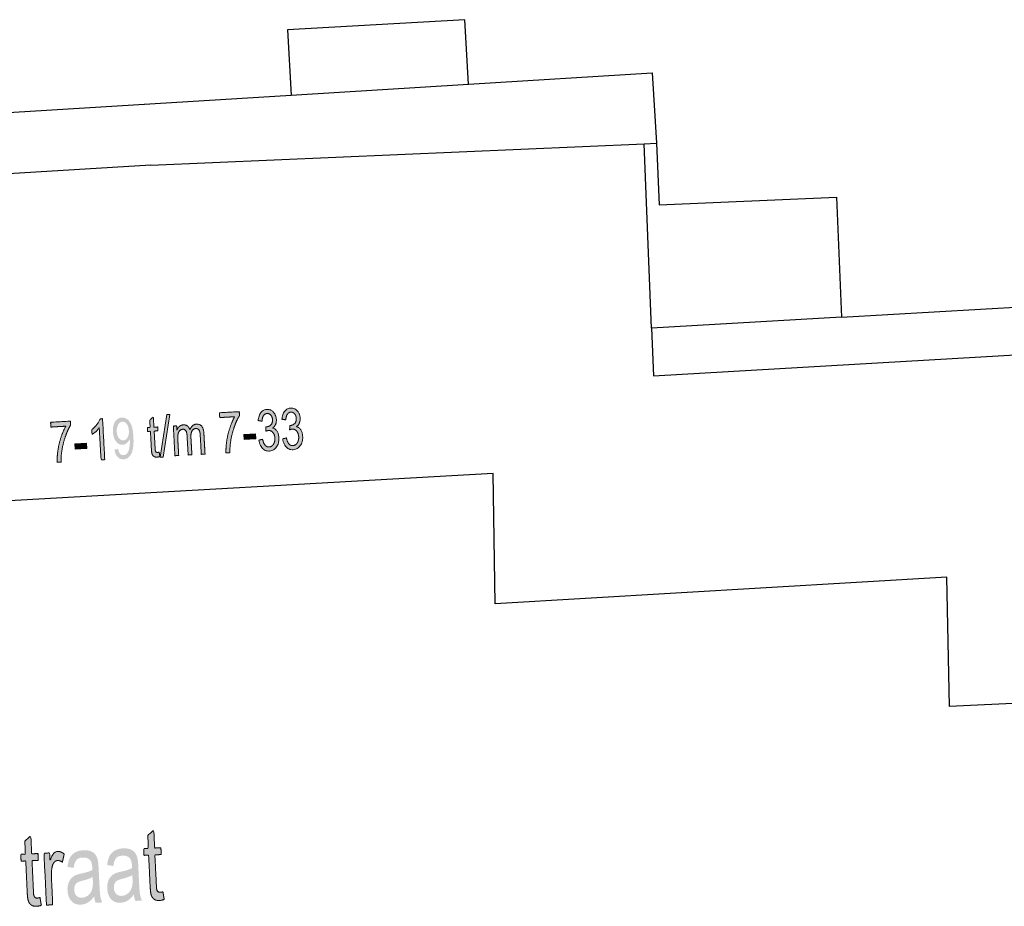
# Model space of a CAD drawing. Header units: metres. Extents: x 134521 to 134907, y 396000 to 396359.
# Tile 18 of 135: x 134691 to 134715, y 396049 to 396071. Entities that reach past the tile are written whole.
import ezdxf

# ---------------------------------------------------------------- set-up
doc = ezdxf.new("R2010")
doc.units = ezdxf.units.M
doc.header["$MEASUREMENT"] = 0

msp = doc.modelspace()

# ---------------------------------------------------------------- hatches: boundary and pattern name
at = {"linetype": 'Continuous', "lineweight": 0, "extrusion": (0, 0, -1)}
h = msp.add_hatch(color=251, dxfattribs=at)
edge = h.paths.add_edge_path()
edge.add_line((-134695.993, 396060.987), (-134695.986, 396061.105))
edge.add_line((-134695.986, 396061.105), (-134696.47, 396061.132))
edge.add_line((-134696.47, 396061.132), (-134696.476, 396061.036))
edge.add_spline(control_points=[(-134696.476, 396061.036), (-134696.41, 396060.931), (-134696.349, 396060.759), (-134696.288, 396060.587), (-134696.26, 396060.407), (-134696.24, 396060.28), (-134696.24, 396060.13)], knot_values=[0, 0, 0, 0.333333, 0.333333, 0.666667, 0.666667, 1, 1, 1], degree=2, periodic=0)
edge.add_line((-134696.24, 396060.13), (-134696.146, 396060.125))
edge.add_spline(control_points=[(-134696.146, 396060.125), (-134696.141, 396060.243), (-134696.164, 396060.412), (-134696.188, 396060.58), (-134696.242, 396060.739), (-134696.295, 396060.897), (-134696.359, 396061.007)], knot_values=[0, 0, 0, 0.333333, 0.333333, 0.666667, 0.666667, 1, 1, 1], degree=2, periodic=0)
edge.add_line((-134696.359, 396061.007), (-134695.993, 396060.987))
h = msp.add_hatch(color=251, dxfattribs=at)
edge = h.paths.add_edge_path()
edge.add_line((-134696.95, 396060.436), (-134697.041, 396060.457))
edge.add_spline(control_points=[(-134697.041, 396060.457), (-134697.063, 396060.353), (-134697.103, 396060.31), (-134697.144, 396060.266), (-134697.199, 396060.269), (-134697.264, 396060.272), (-134697.305, 396060.335), (-134697.346, 396060.397), (-134697.341, 396060.486), (-134697.337, 396060.57), (-134697.292, 396060.623), (-134697.248, 396060.675), (-134697.184, 396060.672), (-134697.158, 396060.67), (-134697.12, 396060.654)], knot_values=[0, 0, 0, 0.142857, 0.142857, 0.285714, 0.285714, 0.428571, 0.428571, 0.571429, 0.571429, 0.714286, 0.714286, 0.857143, 0.857143, 1, 1, 1], degree=2, periodic=0)
edge.add_line((-134697.12, 396060.654), (-134697.124, 396060.762))
edge.add_spline(control_points=[(-134697.124, 396060.762), (-134697.133, 396060.761), (-134697.139, 396060.762), (-134697.198, 396060.765), (-134697.242, 396060.808), (-134697.287, 396060.852), (-134697.282, 396060.937), (-134697.279, 396061.004), (-134697.242, 396061.047), (-134697.205, 396061.089), (-134697.151, 396061.086), (-134697.097, 396061.083), (-134697.064, 396061.036), (-134697.031, 396060.989), (-134697.026, 396060.898)], knot_values=[0, 0, 0, 0.142857, 0.142857, 0.285714, 0.285714, 0.428571, 0.428571, 0.571429, 0.571429, 0.714286, 0.714286, 0.857143, 0.857143, 1, 1, 1], degree=2, periodic=0)
edge.add_line((-134697.026, 396060.898), (-134696.933, 396060.915))
edge.add_spline(control_points=[(-134696.933, 396060.915), (-134696.943, 396061.039), (-134696.999, 396061.11), (-134697.055, 396061.181), (-134697.144, 396061.186), (-134697.205, 396061.19), (-134697.258, 396061.158), (-134697.312, 396061.125), (-134697.343, 396061.066), (-134697.373, 396061.008), (-134697.377, 396060.94), (-134697.381, 396060.875), (-134697.358, 396060.82), (-134697.335, 396060.766), (-134697.285, 396060.732), (-134697.353, 396060.715), (-134697.393, 396060.653), (-134697.433, 396060.591), (-134697.439, 396060.494), (-134697.446, 396060.363), (-134697.38, 396060.268), (-134697.313, 396060.174), (-134697.204, 396060.168), (-134697.106, 396060.162), (-134697.036, 396060.237), (-134696.967, 396060.311), (-134696.95, 396060.436)], knot_values=[0, 0, 0, 0.076923, 0.076923, 0.153846, 0.153846, 0.230769, 0.230769, 0.307692, 0.307692, 0.384615, 0.384615, 0.461538, 0.461538, 0.538462, 0.538462, 0.615385, 0.615385, 0.692308, 0.692308, 0.769231, 0.769231, 0.846154, 0.846154, 0.923077, 0.923077, 1, 1, 1], degree=2, periodic=0)
h = msp.add_hatch(color=251, dxfattribs=at)
edge = h.paths.add_edge_path()
edge.add_line((-134697.532, 396060.468), (-134697.623, 396060.489))
edge.add_spline(control_points=[(-134697.623, 396060.489), (-134697.645, 396060.386), (-134697.685, 396060.342), (-134697.726, 396060.298), (-134697.78, 396060.301), (-134697.846, 396060.305), (-134697.887, 396060.367), (-134697.928, 396060.43), (-134697.923, 396060.518), (-134697.918, 396060.603), (-134697.874, 396060.655), (-134697.829, 396060.708), (-134697.766, 396060.704), (-134697.74, 396060.703), (-134697.701, 396060.687)], knot_values=[0, 0, 0, 0.142857, 0.142857, 0.285714, 0.285714, 0.428571, 0.428571, 0.571429, 0.571429, 0.714286, 0.714286, 0.857143, 0.857143, 1, 1, 1], degree=2, periodic=0)
edge.add_line((-134697.701, 396060.687), (-134697.706, 396060.795))
edge.add_spline(control_points=[(-134697.706, 396060.795), (-134697.715, 396060.794), (-134697.721, 396060.794), (-134697.779, 396060.798), (-134697.824, 396060.841), (-134697.869, 396060.885), (-134697.864, 396060.97), (-134697.86, 396061.037), (-134697.823, 396061.079), (-134697.787, 396061.122), (-134697.733, 396061.119), (-134697.679, 396061.116), (-134697.646, 396061.068), (-134697.613, 396061.021), (-134697.607, 396060.931)], knot_values=[0, 0, 0, 0.142857, 0.142857, 0.285714, 0.285714, 0.428571, 0.428571, 0.571429, 0.571429, 0.714286, 0.714286, 0.857143, 0.857143, 1, 1, 1], degree=2, periodic=0)
edge.add_line((-134697.607, 396060.931), (-134697.514, 396060.948))
edge.add_spline(control_points=[(-134697.514, 396060.948), (-134697.524, 396061.072), (-134697.58, 396061.143), (-134697.636, 396061.214), (-134697.725, 396061.219), (-134697.786, 396061.222), (-134697.84, 396061.19), (-134697.894, 396061.158), (-134697.924, 396061.099), (-134697.955, 396061.04), (-134697.959, 396060.972), (-134697.962, 396060.908), (-134697.939, 396060.853), (-134697.916, 396060.799), (-134697.867, 396060.764), (-134697.935, 396060.748), (-134697.975, 396060.685), (-134698.015, 396060.623), (-134698.02, 396060.527), (-134698.028, 396060.396), (-134697.961, 396060.301), (-134697.895, 396060.206), (-134697.786, 396060.2), (-134697.687, 396060.195), (-134697.618, 396060.269), (-134697.548, 396060.344), (-134697.532, 396060.468)], knot_values=[0, 0, 0, 0.076923, 0.076923, 0.153846, 0.153846, 0.230769, 0.230769, 0.307692, 0.307692, 0.384615, 0.384615, 0.461538, 0.461538, 0.538462, 0.538462, 0.615385, 0.615385, 0.692308, 0.692308, 0.769231, 0.769231, 0.846154, 0.846154, 0.923077, 0.923077, 1, 1, 1], degree=2, periodic=0)
h = msp.add_hatch(color=251, dxfattribs=at)
edge = h.paths.add_edge_path()
edge.add_line((-134691.866, 396060.755), (-134691.859, 396060.873))
edge.add_line((-134691.859, 396060.873), (-134692.344, 396060.9))
edge.add_line((-134692.344, 396060.9), (-134692.349, 396060.805))
edge.add_spline(control_points=[(-134692.349, 396060.805), (-134692.284, 396060.699), (-134692.223, 396060.527), (-134692.162, 396060.355), (-134692.134, 396060.175), (-134692.113, 396060.049), (-134692.114, 396059.899)], knot_values=[0, 0, 0, 0.333333, 0.333333, 0.666667, 0.666667, 1, 1, 1], degree=2, periodic=0)
edge.add_line((-134692.114, 396059.899), (-134692.019, 396059.894))
edge.add_spline(control_points=[(-134692.019, 396059.894), (-134692.014, 396060.012), (-134692.038, 396060.18), (-134692.062, 396060.349), (-134692.115, 396060.507), (-134692.168, 396060.666), (-134692.232, 396060.776)], knot_values=[0, 0, 0, 0.333333, 0.333333, 0.666667, 0.666667, 1, 1, 1], degree=2, periodic=0)
edge.add_line((-134692.232, 396060.776), (-134691.866, 396060.755))
h = msp.add_hatch(color=251, dxfattribs=at)
edge = h.paths.add_edge_path()
edge.add_line((-134693.184, 396059.959), (-134693.092, 396059.954))
edge.add_line((-134693.092, 396059.954), (-134693.048, 396060.735))
edge.add_spline(control_points=[(-134693.048, 396060.735), (-134693.017, 396060.691), (-134692.966, 396060.645), (-134692.914, 396060.6), (-134692.873, 396060.577)], knot_values=[0, 0, 0, 0.5, 0.5, 1, 1, 1], degree=2, periodic=0)
edge.add_line((-134692.873, 396060.577), (-134692.866, 396060.695))
edge.add_spline(control_points=[(-134692.866, 396060.695), (-134692.941, 396060.748), (-134692.994, 396060.82), (-134693.048, 396060.892), (-134693.069, 396060.958)], knot_values=[0, 0, 0, 0.5, 0.5, 1, 1, 1], degree=2, periodic=0)
edge.add_line((-134693.069, 396060.958), (-134693.128, 396060.961))
edge.add_line((-134693.128, 396060.961), (-134693.184, 396059.959))
h = msp.add_hatch(color=251, dxfattribs=at)
edge = h.paths.add_edge_path()
edge.add_line((-134693.42, 396060.204), (-134693.508, 396060.22))
edge.add_spline(control_points=[(-134693.508, 396060.22), (-134693.524, 396060.137), (-134693.558, 396060.102), (-134693.592, 396060.066), (-134693.641, 396060.069), (-134693.683, 396060.071), (-134693.714, 396060.099), (-134693.745, 396060.126), (-134693.762, 396060.171), (-134693.78, 396060.215), (-134693.79, 396060.29), (-134693.8, 396060.364), (-134693.795, 396060.44), (-134693.795, 396060.448), (-134693.793, 396060.465), (-134693.769, 396060.405), (-134693.723, 396060.365), (-134693.678, 396060.326), (-134693.622, 396060.323), (-134693.529, 396060.318), (-134693.46, 396060.404), (-134693.391, 396060.49), (-134693.382, 396060.638), (-134693.374, 396060.789), (-134693.436, 396060.886), (-134693.498, 396060.982), (-134693.599, 396060.988), (-134693.672, 396060.992), (-134693.735, 396060.943), (-134693.799, 396060.894), (-134693.835, 396060.798), (-134693.872, 396060.703), (-134693.883, 396060.519), (-134693.893, 396060.328), (-134693.868, 396060.213), (-134693.844, 396060.098), (-134693.786, 396060.035), (-134693.727, 396059.973), (-134693.645, 396059.968), (-134693.557, 396059.963), (-134693.498, 396060.025), (-134693.438, 396060.087), (-134693.42, 396060.204)], knot_values=[0, 0, 0, 0.047619, 0.047619, 0.095238, 0.095238, 0.142857, 0.142857, 0.190476, 0.190476, 0.238095, 0.238095, 0.285714, 0.285714, 0.333333, 0.333333, 0.380952, 0.380952, 0.428571, 0.428571, 0.47619, 0.47619, 0.52381, 0.52381, 0.571429, 0.571429, 0.619048, 0.619048, 0.666667, 0.666667, 0.714286, 0.714286, 0.761905, 0.761905, 0.809524, 0.809524, 0.857143, 0.857143, 0.904762, 0.904762, 0.952381, 0.952381, 1, 1, 1], degree=2, periodic=0)
edge = h.paths.add_edge_path(flags=16)
edge.add_spline(control_points=[(-134693.772, 396060.665), (-134693.766, 396060.771), (-134693.721, 396060.831), (-134693.675, 396060.89), (-134693.616, 396060.887), (-134693.554, 396060.884), (-134693.513, 396060.814), (-134693.471, 396060.745), (-134693.477, 396060.639), (-134693.483, 396060.543), (-134693.529, 396060.486), (-134693.575, 396060.429), (-134693.639, 396060.433), (-134693.702, 396060.436), (-134693.74, 396060.498), (-134693.778, 396060.56), (-134693.772, 396060.665)], knot_values=[0, 0, 0, 0.125, 0.125, 0.25, 0.25, 0.375, 0.375, 0.5, 0.5, 0.625, 0.625, 0.75, 0.75, 0.875, 0.875, 1, 1, 1], degree=2, periodic=0)
h = msp.add_hatch(color=251, dxfattribs=at)
edge = h.paths.add_edge_path()
edge.add_line((-134694.512, 396060.143), (-134694.531, 396060.035))
edge.add_spline(control_points=[(-134694.531, 396060.035), (-134694.493, 396060.022), (-134694.462, 396060.021), (-134694.412, 396060.018), (-134694.383, 396060.037), (-134694.355, 396060.057), (-134694.341, 396060.091), (-134694.328, 396060.125), (-134694.322, 396060.235)], knot_values=[0, 0, 0, 0.25, 0.25, 0.5, 0.5, 0.75, 0.75, 1, 1, 1], degree=2, periodic=0)
edge.add_line((-134694.322, 396060.235), (-134694.299, 396060.652))
edge.add_line((-134694.299, 396060.652), (-134694.231, 396060.648))
edge.add_line((-134694.231, 396060.648), (-134694.226, 396060.743))
edge.add_line((-134694.226, 396060.743), (-134694.293, 396060.747))
edge.add_line((-134694.293, 396060.747), (-134694.283, 396060.926))
edge.add_line((-134694.283, 396060.926), (-134694.371, 396061.005))
edge.add_line((-134694.371, 396061.005), (-134694.385, 396060.752))
edge.add_line((-134694.385, 396060.752), (-134694.477, 396060.757))
edge.add_line((-134694.477, 396060.757), (-134694.483, 396060.662))
edge.add_line((-134694.483, 396060.662), (-134694.391, 396060.657))
edge.add_line((-134694.391, 396060.657), (-134694.414, 396060.233))
edge.add_spline(control_points=[(-134694.414, 396060.233), (-134694.417, 396060.181), (-134694.423, 396060.166), (-134694.429, 396060.151), (-134694.44, 396060.143), (-134694.452, 396060.135), (-134694.472, 396060.136), (-134694.487, 396060.137), (-134694.512, 396060.143)], knot_values=[0, 0, 0, 0.25, 0.25, 0.5, 0.5, 0.75, 0.75, 1, 1, 1], degree=2, periodic=0)
for points in [[(-134694.54, 396060.018), (-134694.614, 396060.022), (-134694.773, 396061.066), (-134694.699, 396061.062)], [(-134696.589, 396060.451), (-134696.872, 396060.466), (-134696.865, 396060.59), (-134696.582, 396060.574)], [(-134692.462, 396060.219), (-134692.745, 396060.235), (-134692.738, 396060.358), (-134692.455, 396060.343)]]:
    msp.add_hatch(color=251, dxfattribs=at).paths.add_polyline_path(points)
h = msp.add_hatch(color=251, dxfattribs=at)
edge = h.paths.add_edge_path()
edge.add_line((-134694.898, 396060.055), (-134694.858, 396060.779))
edge.add_line((-134694.858, 396060.779), (-134694.94, 396060.783))
edge.add_line((-134694.94, 396060.783), (-134694.946, 396060.681))
edge.add_spline(control_points=[(-134694.946, 396060.681), (-134694.968, 396060.736), (-134695.009, 396060.771), (-134695.05, 396060.806), (-134695.104, 396060.809), (-134695.164, 396060.812), (-134695.204, 396060.781), (-134695.245, 396060.749), (-134695.264, 396060.69), (-134695.321, 396060.821), (-134695.425, 396060.827), (-134695.506, 396060.831), (-134695.552, 396060.774), (-134695.599, 396060.717), (-134695.606, 396060.593)], knot_values=[0, 0, 0, 0.142857, 0.142857, 0.285714, 0.285714, 0.428571, 0.428571, 0.571429, 0.571429, 0.714286, 0.714286, 0.857143, 0.857143, 1, 1, 1], degree=2, periodic=0)
edge.add_line((-134695.606, 396060.593), (-134695.634, 396060.096))
edge.add_line((-134695.634, 396060.096), (-134695.542, 396060.091))
edge.add_line((-134695.542, 396060.091), (-134695.517, 396060.547))
edge.add_spline(control_points=[(-134695.517, 396060.547), (-134695.513, 396060.62), (-134695.502, 396060.652), (-134695.491, 396060.684), (-134695.466, 396060.702), (-134695.442, 396060.721), (-134695.41, 396060.719), (-134695.353, 396060.716), (-134695.318, 396060.663), (-134695.283, 396060.61), (-134695.289, 396060.498)], knot_values=[0, 0, 0, 0.2, 0.2, 0.4, 0.4, 0.6, 0.6, 0.8, 0.8, 1, 1, 1], degree=2, periodic=0)
edge.add_line((-134695.289, 396060.498), (-134695.313, 396060.078))
edge.add_line((-134695.313, 396060.078), (-134695.221, 396060.073))
edge.add_line((-134695.221, 396060.073), (-134695.195, 396060.543))
edge.add_spline(control_points=[(-134695.195, 396060.543), (-134695.19, 396060.625), (-134695.165, 396060.664), (-134695.14, 396060.704), (-134695.089, 396060.701), (-134695.05, 396060.699), (-134695.019, 396060.67), (-134694.987, 396060.641), (-134694.976, 396060.587), (-134694.964, 396060.534), (-134694.969, 396060.435)], knot_values=[0, 0, 0, 0.2, 0.2, 0.4, 0.4, 0.6, 0.6, 0.8, 0.8, 1, 1, 1], degree=2, periodic=0)
edge.add_line((-134694.969, 396060.435), (-134694.99, 396060.06))
edge.add_line((-134694.99, 396060.06), (-134694.898, 396060.055))
h = msp.add_hatch(color=251, dxfattribs=at)
edge = h.paths.add_edge_path()
edge.add_line((-134691.601, 396049.261), (-134691.632, 396049.072))
edge.add_spline(control_points=[(-134691.632, 396049.072), (-134691.568, 396049.05), (-134691.517, 396049.048), (-134691.434, 396049.044), (-134691.386, 396049.079), (-134691.338, 396049.114), (-134691.317, 396049.173), (-134691.295, 396049.232), (-134691.286, 396049.426)], knot_values=[0, 0, 0, 0.25, 0.25, 0.5, 0.5, 0.75, 0.75, 1, 1, 1], degree=2, periodic=0)
edge.add_line((-134691.286, 396049.426), (-134691.252, 396050.156))
edge.add_line((-134691.252, 396050.156), (-134691.138, 396050.15))
edge.add_line((-134691.138, 396050.15), (-134691.131, 396050.317))
edge.add_line((-134691.131, 396050.317), (-134691.244, 396050.322))
edge.add_line((-134691.244, 396050.322), (-134691.229, 396050.636))
edge.add_line((-134691.229, 396050.636), (-134691.376, 396050.772))
edge.add_line((-134691.376, 396050.772), (-134691.397, 396050.329))
edge.add_line((-134691.397, 396050.329), (-134691.55, 396050.337))
edge.add_line((-134691.55, 396050.337), (-134691.558, 396050.17))
edge.add_line((-134691.558, 396050.17), (-134691.405, 396050.163))
edge.add_line((-134691.405, 396050.163), (-134691.44, 396049.421))
edge.add_spline(control_points=[(-134691.44, 396049.421), (-134691.444, 396049.328), (-134691.453, 396049.303), (-134691.463, 396049.277), (-134691.482, 396049.262), (-134691.501, 396049.247), (-134691.534, 396049.249), (-134691.56, 396049.25), (-134691.601, 396049.261)], knot_values=[0, 0, 0, 0.25, 0.25, 0.5, 0.5, 0.75, 0.75, 1, 1, 1], degree=2, periodic=0)
h = msp.add_hatch(color=251, dxfattribs=at)
edge = h.paths.add_edge_path()
edge.add_line((-134694.605, 396049.402), (-134694.636, 396049.214))
edge.add_spline(control_points=[(-134694.636, 396049.214), (-134694.572, 396049.192), (-134694.521, 396049.189), (-134694.438, 396049.185), (-134694.39, 396049.22), (-134694.343, 396049.255), (-134694.321, 396049.314), (-134694.3, 396049.374), (-134694.29, 396049.567)], knot_values=[0, 0, 0, 0.25, 0.25, 0.5, 0.5, 0.75, 0.75, 1, 1, 1], degree=2, periodic=0)
edge.add_line((-134694.29, 396049.567), (-134694.256, 396050.297))
edge.add_line((-134694.256, 396050.297), (-134694.143, 396050.292))
edge.add_line((-134694.143, 396050.292), (-134694.135, 396050.458))
edge.add_line((-134694.135, 396050.458), (-134694.248, 396050.464))
edge.add_line((-134694.248, 396050.464), (-134694.234, 396050.777))
edge.add_line((-134694.234, 396050.777), (-134694.381, 396050.913))
edge.add_line((-134694.381, 396050.913), (-134694.402, 396050.471))
edge.add_line((-134694.402, 396050.471), (-134694.555, 396050.478))
edge.add_line((-134694.555, 396050.478), (-134694.563, 396050.311))
edge.add_line((-134694.563, 396050.311), (-134694.409, 396050.304))
edge.add_line((-134694.409, 396050.304), (-134694.444, 396049.562))
edge.add_spline(control_points=[(-134694.444, 396049.562), (-134694.449, 396049.47), (-134694.458, 396049.444), (-134694.467, 396049.418), (-134694.486, 396049.403), (-134694.505, 396049.389), (-134694.539, 396049.39), (-134694.564, 396049.391), (-134694.605, 396049.402)], knot_values=[0, 0, 0, 0.25, 0.25, 0.5, 0.5, 0.75, 0.75, 1, 1, 1], degree=2, periodic=0)
h = msp.add_hatch(color=251, dxfattribs=at)
edge = h.paths.add_edge_path()
edge.add_line((-134691.758, 396049.076), (-134691.699, 396050.344))
edge.add_line((-134691.699, 396050.344), (-134691.837, 396050.35))
edge.add_line((-134691.837, 396050.35), (-134691.846, 396050.158))
edge.add_spline(control_points=[(-134691.846, 396050.158), (-134691.892, 396050.295), (-134691.935, 396050.34), (-134691.978, 396050.385), (-134692.031, 396050.387), (-134692.109, 396050.391), (-134692.192, 396050.326)], knot_values=[0, 0, 0, 0.333333, 0.333333, 0.666667, 0.666667, 1, 1, 1], degree=2, periodic=0)
edge.add_line((-134692.192, 396050.326), (-134692.147, 396050.125))
edge.add_spline(control_points=[(-134692.147, 396050.125), (-134692.089, 396050.168), (-134692.033, 396050.166), (-134691.983, 396050.163), (-134691.945, 396050.119), (-134691.908, 396050.075), (-134691.894, 396049.999), (-134691.874, 396049.883), (-134691.88, 396049.747)], knot_values=[0, 0, 0, 0.25, 0.25, 0.5, 0.5, 0.75, 0.75, 1, 1, 1], degree=2, periodic=0)
edge.add_line((-134691.88, 396049.747), (-134691.912, 396049.084))
edge.add_line((-134691.912, 396049.084), (-134691.758, 396049.076))
h = msp.add_hatch(color=251, dxfattribs=at)
edge = h.paths.add_edge_path()
edge.add_spline(control_points=[(-134692.924, 396049.288), (-134692.843, 396049.183), (-134692.766, 396049.137), (-134692.689, 396049.092), (-134692.599, 396049.088), (-134692.45, 396049.081), (-134692.365, 396049.179), (-134692.28, 396049.277), (-134692.273, 396049.436), (-134692.268, 396049.528), (-134692.295, 396049.607), (-134692.322, 396049.685), (-134692.368, 396049.734), (-134692.415, 396049.782), (-134692.475, 396049.809), (-134692.52, 396049.828), (-134692.61, 396049.848), (-134692.794, 396049.887), (-134692.88, 396049.934), (-134692.879, 396049.979), (-134692.878, 396049.991), (-134692.872, 396050.122), (-134692.826, 396050.174), (-134692.764, 396050.244), (-134692.648, 396050.239), (-134692.54, 396050.234), (-134692.491, 396050.178), (-134692.443, 396050.123), (-134692.424, 396049.986)], knot_values=[0, 0, 0, 0.071429, 0.071429, 0.142857, 0.142857, 0.214286, 0.214286, 0.285714, 0.285714, 0.357143, 0.357143, 0.428571, 0.428571, 0.5, 0.5, 0.571429, 0.571429, 0.642857, 0.642857, 0.714286, 0.714286, 0.785714, 0.785714, 0.857143, 0.857143, 0.928571, 0.928571, 1, 1, 1], degree=2, periodic=0)
edge.add_line((-134692.424, 396049.986), (-134692.273, 396050.007))
edge.add_spline(control_points=[(-134692.273, 396050.007), (-134692.287, 396050.143), (-134692.33, 396050.228), (-134692.372, 396050.314), (-134692.459, 396050.362), (-134692.545, 396050.411), (-134692.662, 396050.417), (-134692.778, 396050.422), (-134692.852, 396050.388), (-134692.926, 396050.353), (-134692.963, 396050.297), (-134692.999, 396050.24), (-134693.017, 396050.153), (-134693.027, 396050.098), (-134693.034, 396049.955)], knot_values=[0, 0, 0, 0.142857, 0.142857, 0.285714, 0.285714, 0.428571, 0.428571, 0.571429, 0.571429, 0.714286, 0.714286, 0.857143, 0.857143, 1, 1, 1], degree=2, periodic=0)
edge.add_line((-134693.034, 396049.955), (-134693.048, 396049.669))
edge.add_spline(control_points=[(-134693.048, 396049.669), (-134693.062, 396049.37), (-134693.075, 396049.291), (-134693.089, 396049.212), (-134693.121, 396049.141)], knot_values=[0, 0, 0, 0.5, 0.5, 1, 1, 1], degree=2, periodic=0)
edge.add_line((-134693.121, 396049.141), (-134692.961, 396049.133))
edge.add_spline(control_points=[(-134692.961, 396049.133), (-134692.934, 396049.199), (-134692.924, 396049.288)], knot_values=[0, 0, 0, 1, 1, 1], degree=2, periodic=0)
edge = h.paths.add_edge_path(flags=16)
edge.add_spline(control_points=[(-134692.889, 396049.767), (-134692.807, 396049.715), (-134692.642, 396049.674), (-134692.548, 396049.65), (-134692.51, 396049.625), (-134692.472, 396049.599), (-134692.453, 396049.552), (-134692.434, 396049.505), (-134692.436, 396049.449), (-134692.44, 396049.363), (-134692.489, 396049.308), (-134692.538, 396049.253), (-134692.628, 396049.258), (-134692.716, 396049.262), (-134692.783, 396049.319), (-134692.849, 396049.377), (-134692.877, 396049.472), (-134692.898, 396049.546), (-134692.891, 396049.688)], knot_values=[0, 0, 0, 0.111111, 0.111111, 0.222222, 0.222222, 0.333333, 0.333333, 0.444444, 0.444444, 0.555556, 0.555556, 0.666667, 0.666667, 0.777778, 0.777778, 0.888889, 0.888889, 1, 1, 1], degree=2, periodic=0)
edge.add_line((-134692.891, 396049.688), (-134692.889, 396049.767))
h = msp.add_hatch(color=251, dxfattribs=at)
edge = h.paths.add_edge_path()
edge.add_spline(control_points=[(-134693.893, 396049.333), (-134693.812, 396049.228), (-134693.736, 396049.183), (-134693.659, 396049.138), (-134693.569, 396049.134), (-134693.42, 396049.127), (-134693.335, 396049.225), (-134693.25, 396049.323), (-134693.243, 396049.481), (-134693.238, 396049.574), (-134693.265, 396049.652), (-134693.291, 396049.731), (-134693.338, 396049.779), (-134693.385, 396049.828), (-134693.445, 396049.855), (-134693.489, 396049.874), (-134693.58, 396049.893), (-134693.764, 396049.933), (-134693.85, 396049.98), (-134693.848, 396050.024), (-134693.848, 396050.036), (-134693.842, 396050.168), (-134693.796, 396050.22), (-134693.734, 396050.29), (-134693.618, 396050.284), (-134693.51, 396050.279), (-134693.461, 396050.224), (-134693.412, 396050.168), (-134693.394, 396050.032)], knot_values=[0, 0, 0, 0.071429, 0.071429, 0.142857, 0.142857, 0.214286, 0.214286, 0.285714, 0.285714, 0.357143, 0.357143, 0.428571, 0.428571, 0.5, 0.5, 0.571429, 0.571429, 0.642857, 0.642857, 0.714286, 0.714286, 0.785714, 0.785714, 0.857143, 0.857143, 0.928571, 0.928571, 1, 1, 1], degree=2, periodic=0)
edge.add_line((-134693.394, 396050.032), (-134693.242, 396050.053))
edge.add_spline(control_points=[(-134693.242, 396050.053), (-134693.256, 396050.189), (-134693.299, 396050.274), (-134693.342, 396050.359), (-134693.429, 396050.408), (-134693.515, 396050.457), (-134693.632, 396050.463), (-134693.747, 396050.468), (-134693.822, 396050.433), (-134693.896, 396050.398), (-134693.932, 396050.342), (-134693.969, 396050.286), (-134693.987, 396050.198), (-134693.997, 396050.144), (-134694.004, 396050.001)], knot_values=[0, 0, 0, 0.142857, 0.142857, 0.285714, 0.285714, 0.428571, 0.428571, 0.571429, 0.571429, 0.714286, 0.714286, 0.857143, 0.857143, 1, 1, 1], degree=2, periodic=0)
edge.add_line((-134694.004, 396050.001), (-134694.017, 396049.715))
edge.add_spline(control_points=[(-134694.017, 396049.715), (-134694.032, 396049.416), (-134694.045, 396049.337), (-134694.059, 396049.258), (-134694.091, 396049.186)], knot_values=[0, 0, 0, 0.5, 0.5, 1, 1, 1], degree=2, periodic=0)
edge.add_line((-134694.091, 396049.186), (-134693.931, 396049.179))
edge.add_spline(control_points=[(-134693.931, 396049.179), (-134693.904, 396049.244), (-134693.893, 396049.333)], knot_values=[0, 0, 0, 1, 1, 1], degree=2, periodic=0)
edge = h.paths.add_edge_path(flags=16)
edge.add_spline(control_points=[(-134693.858, 396049.812), (-134693.777, 396049.761), (-134693.612, 396049.719), (-134693.518, 396049.696), (-134693.48, 396049.67), (-134693.442, 396049.645), (-134693.422, 396049.598), (-134693.403, 396049.551), (-134693.406, 396049.495), (-134693.41, 396049.409), (-134693.459, 396049.354), (-134693.508, 396049.299), (-134693.597, 396049.303), (-134693.686, 396049.307), (-134693.752, 396049.365), (-134693.819, 396049.422), (-134693.847, 396049.518), (-134693.868, 396049.592), (-134693.861, 396049.734)], knot_values=[0, 0, 0, 0.111111, 0.111111, 0.222222, 0.222222, 0.333333, 0.333333, 0.444444, 0.444444, 0.555556, 0.555556, 0.666667, 0.666667, 0.777778, 0.777778, 0.888889, 0.888889, 1, 1, 1], degree=2, periodic=0)
edge.add_line((-134693.861, 396049.734), (-134693.858, 396049.812))

# ---------------------------------------------------------------- linework, layer by layer
at = {"color": 251}
for p, q in [((134701.982, 396070.707), (134697.649, 396070.458)), ((134702.072, 396069.134), (134701.982, 396070.707)), ((134697.649, 396070.458), (134697.74, 396068.867)), ((134702.072, 396069.134), (134706.559, 396069.41)), ((134706.559, 396069.41), (134706.665, 396067.691)), ((134697.74, 396068.867), (134702.072, 396069.134)), ((134688.423, 396068.296), (134697.74, 396068.867)), ((134694.305, 396067.157), (134706.368, 396067.678)), ((134706.368, 396067.678), (134706.665, 396067.691)), ((134706.545, 396063.17), (134706.368, 396067.678)), ((134706.665, 396067.691), (134706.73, 396066.187)), ((134694.305, 396067.157), (134668.915, 396065.595)), ((134706.73, 396066.187), (134711.066, 396066.374)), ((134711.066, 396066.374), (134711.193, 396063.439)), ((134711.193, 396063.439), (134716.119, 396063.725)), ((134711.193, 396063.439), (134706.545, 396063.17)), ((134706.591, 396062.009), (134728.956, 396063.306)), ((134706.545, 396063.17), (134706.591, 396062.009)), ((134702.675, 396059.619), (134687.325, 396058.752)), ((134702.722, 396056.435), (134702.675, 396059.619)), ((134713.76, 396057.091), (134702.722, 396056.435)), ((134713.833, 396053.925), (134713.76, 396057.091)), ((134725.606, 396054.488), (134713.833, 396053.925))]:
    msp.add_line(p, q, dxfattribs=at)
at = {"color": 251, "linetype": 'Continuous', "lineweight": 0, "flags": 128}
for points in [[(134694.54, 396060.018), (134694.699, 396061.062), (134694.773, 396061.066), (134694.614, 396060.022)], [(134696.589, 396060.451), (134696.582, 396060.574), (134696.865, 396060.59), (134696.872, 396060.466)], [(134692.462, 396060.219), (134692.455, 396060.343), (134692.738, 396060.358), (134692.745, 396060.235)]]:
    msp.add_lwpolyline(points, close=True, dxfattribs=at)
at = {"color": 251, "linetype": 'Continuous', "lineweight": 0}
for points, knots in [([(134695.993, 396060.987), (134695.989, 396061.046), (134695.986, 396061.105), (134696.228, 396061.118), (134696.47, 396061.132), (134696.473, 396061.084), (134696.476, 396061.036), (134696.41, 396060.931), (134696.349, 396060.759), (134696.288, 396060.587), (134696.26, 396060.407), (134696.24, 396060.28), (134696.24, 396060.13), (134696.193, 396060.128), (134696.146, 396060.125), (134696.141, 396060.243), (134696.164, 396060.412), (134696.188, 396060.58), (134696.242, 396060.739), (134696.295, 396060.897), (134696.359, 396061.007), (134696.176, 396060.997), (134695.993, 396060.987)], [0, 0, 0, 0.066667, 0.066667, 0.133333, 0.133333, 0.2, 0.2, 0.266667, 0.266667, 0.333333, 0.333333, 0.4, 0.4, 0.6, 0.6, 0.666667, 0.666667, 0.733333, 0.733333, 0.8, 0.8, 1, 1, 1]), ([(134696.95, 396060.436), (134696.996, 396060.446), (134697.041, 396060.457), (134697.063, 396060.353), (134697.103, 396060.31), (134697.144, 396060.266), (134697.199, 396060.269), (134697.264, 396060.272), (134697.305, 396060.335), (134697.346, 396060.397), (134697.341, 396060.486), (134697.337, 396060.57), (134697.292, 396060.623), (134697.248, 396060.675), (134697.184, 396060.672), (134697.158, 396060.67), (134697.12, 396060.654), (134697.122, 396060.708), (134697.124, 396060.762), (134697.133, 396060.761), (134697.139, 396060.762), (134697.198, 396060.765), (134697.242, 396060.808), (134697.287, 396060.852), (134697.282, 396060.937), (134697.279, 396061.004), (134697.242, 396061.047), (134697.205, 396061.089), (134697.151, 396061.086), (134697.097, 396061.083), (134697.064, 396061.036), (134697.031, 396060.989), (134697.026, 396060.898), (134696.979, 396060.906), (134696.933, 396060.915), (134696.943, 396061.039), (134696.999, 396061.11), (134697.055, 396061.181), (134697.144, 396061.186), (134697.205, 396061.19), (134697.258, 396061.158), (134697.312, 396061.125), (134697.343, 396061.066), (134697.373, 396061.008), (134697.377, 396060.94), (134697.381, 396060.875), (134697.358, 396060.82), (134697.335, 396060.766), (134697.285, 396060.732), (134697.353, 396060.715), (134697.393, 396060.653), (134697.433, 396060.591), (134697.439, 396060.494), (134697.446, 396060.363), (134697.38, 396060.268), (134697.313, 396060.174), (134697.204, 396060.168), (134697.106, 396060.162), (134697.036, 396060.237), (134696.967, 396060.311), (134696.95, 396060.436)], [0, 0, 0, 0.166667, 0.166667, 0.190476, 0.190476, 0.214286, 0.214286, 0.238095, 0.238095, 0.261905, 0.261905, 0.285714, 0.285714, 0.309524, 0.309524, 0.333333, 0.333333, 0.5, 0.5, 0.52381, 0.52381, 0.547619, 0.547619, 0.571429, 0.571429, 0.595238, 0.595238, 0.619048, 0.619048, 0.642857, 0.642857, 0.666667, 0.666667, 0.833333, 0.833333, 0.846154, 0.846154, 0.858974, 0.858974, 0.871795, 0.871795, 0.884615, 0.884615, 0.897436, 0.897436, 0.910256, 0.910256, 0.923077, 0.923077, 0.935897, 0.935897, 0.948718, 0.948718, 0.961538, 0.961538, 0.974359, 0.974359, 0.987179, 0.987179, 1, 1, 1]), ([(134697.532, 396060.468), (134697.577, 396060.479), (134697.623, 396060.489), (134697.645, 396060.386), (134697.685, 396060.342), (134697.726, 396060.298), (134697.78, 396060.301), (134697.846, 396060.305), (134697.887, 396060.367), (134697.928, 396060.43), (134697.923, 396060.518), (134697.918, 396060.603), (134697.874, 396060.655), (134697.829, 396060.708), (134697.766, 396060.704), (134697.74, 396060.703), (134697.701, 396060.687), (134697.704, 396060.741), (134697.706, 396060.795), (134697.715, 396060.794), (134697.721, 396060.794), (134697.779, 396060.798), (134697.824, 396060.841), (134697.869, 396060.885), (134697.864, 396060.97), (134697.86, 396061.037), (134697.823, 396061.079), (134697.787, 396061.122), (134697.733, 396061.119), (134697.679, 396061.116), (134697.646, 396061.068), (134697.613, 396061.021), (134697.607, 396060.931), (134697.561, 396060.939), (134697.514, 396060.948), (134697.524, 396061.072), (134697.58, 396061.143), (134697.636, 396061.214), (134697.725, 396061.219), (134697.786, 396061.222), (134697.84, 396061.19), (134697.894, 396061.158), (134697.924, 396061.099), (134697.955, 396061.04), (134697.959, 396060.972), (134697.962, 396060.908), (134697.939, 396060.853), (134697.916, 396060.799), (134697.867, 396060.764), (134697.935, 396060.748), (134697.975, 396060.685), (134698.015, 396060.623), (134698.02, 396060.527), (134698.028, 396060.396), (134697.961, 396060.301), (134697.895, 396060.206), (134697.786, 396060.2), (134697.687, 396060.195), (134697.618, 396060.269), (134697.548, 396060.344), (134697.532, 396060.468)], [0, 0, 0, 0.166667, 0.166667, 0.190476, 0.190476, 0.214286, 0.214286, 0.238095, 0.238095, 0.261905, 0.261905, 0.285714, 0.285714, 0.309524, 0.309524, 0.333333, 0.333333, 0.5, 0.5, 0.52381, 0.52381, 0.547619, 0.547619, 0.571429, 0.571429, 0.595238, 0.595238, 0.619048, 0.619048, 0.642857, 0.642857, 0.666667, 0.666667, 0.833333, 0.833333, 0.846154, 0.846154, 0.858974, 0.858974, 0.871795, 0.871795, 0.884615, 0.884615, 0.897436, 0.897436, 0.910256, 0.910256, 0.923077, 0.923077, 0.935897, 0.935897, 0.948718, 0.948718, 0.961538, 0.961538, 0.974359, 0.974359, 0.987179, 0.987179, 1, 1, 1]), ([(134691.866, 396060.755), (134691.863, 396060.814), (134691.859, 396060.873), (134692.102, 396060.887), (134692.344, 396060.9), (134692.347, 396060.853), (134692.349, 396060.805), (134692.284, 396060.699), (134692.223, 396060.527), (134692.162, 396060.355), (134692.134, 396060.175), (134692.113, 396060.049), (134692.114, 396059.899), (134692.066, 396059.896), (134692.019, 396059.894), (134692.014, 396060.012), (134692.038, 396060.18), (134692.062, 396060.349), (134692.115, 396060.507), (134692.168, 396060.666), (134692.232, 396060.776), (134692.049, 396060.766), (134691.866, 396060.755)], [0, 0, 0, 0.066667, 0.066667, 0.133333, 0.133333, 0.2, 0.2, 0.266667, 0.266667, 0.333333, 0.333333, 0.4, 0.4, 0.6, 0.6, 0.666667, 0.666667, 0.733333, 0.733333, 0.8, 0.8, 1, 1, 1]), ([(134693.184, 396059.959), (134693.138, 396059.956), (134693.092, 396059.954), (134693.07, 396060.344), (134693.048, 396060.735), (134693.017, 396060.691), (134692.966, 396060.645), (134692.914, 396060.6), (134692.873, 396060.577), (134692.869, 396060.636), (134692.866, 396060.695), (134692.941, 396060.748), (134692.994, 396060.82), (134693.048, 396060.892), (134693.069, 396060.958), (134693.098, 396060.96), (134693.128, 396060.961), (134693.156, 396060.46), (134693.184, 396059.959)], [0, 0, 0, 0.1, 0.1, 0.2, 0.2, 0.3, 0.3, 0.4, 0.4, 0.6, 0.6, 0.7, 0.7, 0.8, 0.8, 0.9, 0.9, 1, 1, 1]), ([(134694.512, 396060.143), (134694.521, 396060.089), (134694.531, 396060.035), (134694.493, 396060.022), (134694.462, 396060.021), (134694.412, 396060.018), (134694.383, 396060.037), (134694.355, 396060.057), (134694.341, 396060.091), (134694.328, 396060.125), (134694.322, 396060.235), (134694.31, 396060.444), (134694.299, 396060.652), (134694.265, 396060.65), (134694.231, 396060.648), (134694.228, 396060.696), (134694.226, 396060.743), (134694.259, 396060.745), (134694.293, 396060.747), (134694.288, 396060.837), (134694.283, 396060.926), (134694.327, 396060.966), (134694.371, 396061.005), (134694.378, 396060.879), (134694.385, 396060.752), (134694.431, 396060.755), (134694.477, 396060.757), (134694.48, 396060.71), (134694.483, 396060.662), (134694.437, 396060.66), (134694.391, 396060.657), (134694.403, 396060.445), (134694.414, 396060.233), (134694.417, 396060.181), (134694.423, 396060.166), (134694.429, 396060.151), (134694.44, 396060.143), (134694.452, 396060.135), (134694.472, 396060.136), (134694.487, 396060.137), (134694.512, 396060.143)], [0, 0, 0, 0.25, 0.25, 0.3125, 0.3125, 0.375, 0.375, 0.4375, 0.4375, 0.5, 0.5, 0.522727, 0.522727, 0.545455, 0.545455, 0.568182, 0.568182, 0.590909, 0.590909, 0.613636, 0.613636, 0.636364, 0.636364, 0.659091, 0.659091, 0.681818, 0.681818, 0.704545, 0.704545, 0.727273, 0.727273, 0.75, 0.75, 0.8125, 0.8125, 0.875, 0.875, 0.9375, 0.9375, 1, 1, 1]), ([(134694.898, 396060.055), (134694.878, 396060.417), (134694.858, 396060.779), (134694.899, 396060.781), (134694.94, 396060.783), (134694.943, 396060.732), (134694.946, 396060.681), (134694.968, 396060.736), (134695.009, 396060.771), (134695.05, 396060.806), (134695.104, 396060.809), (134695.164, 396060.812), (134695.204, 396060.781), (134695.245, 396060.749), (134695.264, 396060.69), (134695.321, 396060.821), (134695.425, 396060.827), (134695.506, 396060.831), (134695.552, 396060.774), (134695.599, 396060.717), (134695.606, 396060.593), (134695.62, 396060.345), (134695.634, 396060.096), (134695.588, 396060.094), (134695.542, 396060.091), (134695.529, 396060.319), (134695.517, 396060.547), (134695.513, 396060.62), (134695.502, 396060.652), (134695.491, 396060.684), (134695.466, 396060.702), (134695.442, 396060.721), (134695.41, 396060.719), (134695.353, 396060.716), (134695.318, 396060.663), (134695.283, 396060.61), (134695.289, 396060.498), (134695.301, 396060.288), (134695.313, 396060.078), (134695.267, 396060.076), (134695.221, 396060.073), (134695.208, 396060.308), (134695.195, 396060.543), (134695.19, 396060.625), (134695.165, 396060.664), (134695.14, 396060.704), (134695.089, 396060.701), (134695.05, 396060.699), (134695.019, 396060.67), (134694.987, 396060.641), (134694.976, 396060.587), (134694.964, 396060.534), (134694.969, 396060.435), (134694.98, 396060.248), (134694.99, 396060.06), (134694.944, 396060.058), (134694.898, 396060.055)], [0, 0, 0, 0.047619, 0.047619, 0.095238, 0.095238, 0.142857, 0.142857, 0.163265, 0.163265, 0.183673, 0.183673, 0.204082, 0.204082, 0.22449, 0.22449, 0.244898, 0.244898, 0.265306, 0.265306, 0.285714, 0.285714, 0.333333, 0.333333, 0.380952, 0.380952, 0.428571, 0.428571, 0.457143, 0.457143, 0.485714, 0.485714, 0.514286, 0.514286, 0.542857, 0.542857, 0.571429, 0.571429, 0.619048, 0.619048, 0.666667, 0.666667, 0.714286, 0.714286, 0.742857, 0.742857, 0.771429, 0.771429, 0.8, 0.8, 0.828571, 0.828571, 0.857143, 0.857143, 0.928571, 0.928571, 1, 1, 1]), ([(134694.605, 396049.402), (134694.621, 396049.308), (134694.636, 396049.214), (134694.572, 396049.192), (134694.521, 396049.189), (134694.438, 396049.185), (134694.39, 396049.22), (134694.343, 396049.255), (134694.321, 396049.314), (134694.3, 396049.374), (134694.29, 396049.567), (134694.273, 396049.932), (134694.256, 396050.297), (134694.2, 396050.294), (134694.143, 396050.292), (134694.139, 396050.375), (134694.135, 396050.458), (134694.192, 396050.461), (134694.248, 396050.464), (134694.241, 396050.62), (134694.234, 396050.777), (134694.307, 396050.845), (134694.381, 396050.913), (134694.391, 396050.692), (134694.402, 396050.471), (134694.478, 396050.474), (134694.555, 396050.478), (134694.559, 396050.395), (134694.563, 396050.311), (134694.486, 396050.308), (134694.409, 396050.304), (134694.427, 396049.933), (134694.444, 396049.562), (134694.449, 396049.47), (134694.458, 396049.444), (134694.467, 396049.418), (134694.486, 396049.403), (134694.505, 396049.389), (134694.539, 396049.39), (134694.564, 396049.391), (134694.605, 396049.402)], [0, 0, 0, 0.25, 0.25, 0.3125, 0.3125, 0.375, 0.375, 0.4375, 0.4375, 0.5, 0.5, 0.522727, 0.522727, 0.545455, 0.545455, 0.568182, 0.568182, 0.590909, 0.590909, 0.613636, 0.613636, 0.636364, 0.636364, 0.659091, 0.659091, 0.681818, 0.681818, 0.704545, 0.704545, 0.727273, 0.727273, 0.75, 0.75, 0.8125, 0.8125, 0.875, 0.875, 0.9375, 0.9375, 1, 1, 1]), ([(134691.601, 396049.261), (134691.616, 396049.167), (134691.632, 396049.072), (134691.568, 396049.05), (134691.517, 396049.048), (134691.434, 396049.044), (134691.386, 396049.079), (134691.338, 396049.114), (134691.317, 396049.173), (134691.295, 396049.232), (134691.286, 396049.426), (134691.269, 396049.791), (134691.252, 396050.156), (134691.195, 396050.153), (134691.138, 396050.15), (134691.134, 396050.234), (134691.131, 396050.317), (134691.187, 396050.319), (134691.244, 396050.322), (134691.236, 396050.479), (134691.229, 396050.636), (134691.303, 396050.704), (134691.376, 396050.772), (134691.387, 396050.551), (134691.397, 396050.329), (134691.474, 396050.333), (134691.55, 396050.337), (134691.554, 396050.253), (134691.558, 396050.17), (134691.482, 396050.166), (134691.405, 396050.163), (134691.422, 396049.792), (134691.44, 396049.421), (134691.444, 396049.328), (134691.453, 396049.303), (134691.463, 396049.277), (134691.482, 396049.262), (134691.501, 396049.247), (134691.534, 396049.249), (134691.56, 396049.25), (134691.601, 396049.261)], [0, 0, 0, 0.25, 0.25, 0.3125, 0.3125, 0.375, 0.375, 0.4375, 0.4375, 0.5, 0.5, 0.522727, 0.522727, 0.545455, 0.545455, 0.568182, 0.568182, 0.590909, 0.590909, 0.613636, 0.613636, 0.636364, 0.636364, 0.659091, 0.659091, 0.681818, 0.681818, 0.704545, 0.704545, 0.727273, 0.727273, 0.75, 0.75, 0.8125, 0.8125, 0.875, 0.875, 0.9375, 0.9375, 1, 1, 1]), ([(134691.758, 396049.076), (134691.729, 396049.71), (134691.699, 396050.344), (134691.768, 396050.347), (134691.837, 396050.35), (134691.841, 396050.254), (134691.846, 396050.158), (134691.892, 396050.295), (134691.935, 396050.34), (134691.978, 396050.385), (134692.031, 396050.387), (134692.109, 396050.391), (134692.192, 396050.326), (134692.17, 396050.226), (134692.147, 396050.125), (134692.089, 396050.168), (134692.033, 396050.166), (134691.983, 396050.163), (134691.945, 396050.119), (134691.908, 396050.075), (134691.894, 396049.999), (134691.874, 396049.883), (134691.88, 396049.747), (134691.896, 396049.415), (134691.912, 396049.084), (134691.835, 396049.08), (134691.758, 396049.076)], [0, 0, 0, 0.066667, 0.066667, 0.133333, 0.133333, 0.2, 0.2, 0.266667, 0.266667, 0.333333, 0.333333, 0.4, 0.4, 0.6, 0.6, 0.65, 0.65, 0.7, 0.7, 0.75, 0.75, 0.8, 0.8, 0.9, 0.9, 1, 1, 1])]:
    msp.add_open_spline(points, degree=2, knots=knots, dxfattribs=at)

doc.saveas('drawing.dxf')
